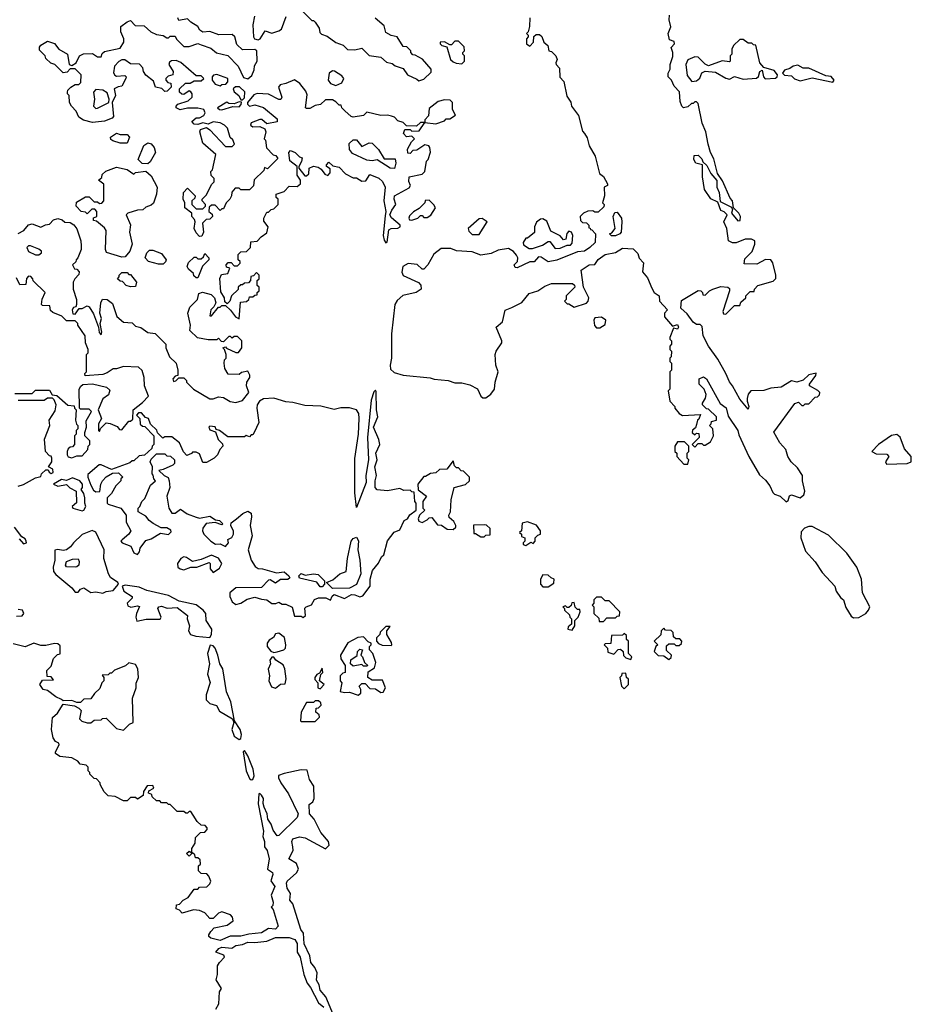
# Model space of a CAD drawing. Extents: x 1862350 to 2057294, y 212041 to 437318.
# Tile 199 of 256: x 1998563 to 2003729, y 301922 to 307625. Entities that reach past the tile are written whole.
import ezdxf

# ---------------------------------------------------------------- set-up
doc = ezdxf.new("R2010")
doc.units = 0

msp = doc.modelspace()

# ---------------------------------------------------------------- linework, layer by layer
at = {"layer": '0CON10XD'}
for points in [[(2000205, 307670), (2000255, 307620), (2000265, 307620), (2000275, 307610), (2000297.5, 307575), (2000301.7, 307551.7), (2000311.7, 307541.7), (2000345, 307530), (2000395, 307492.5), (2000437, 307477), (2000461.7, 307451.7), (2000505, 307450), (2000545, 307460), (2000588.3, 307418.3), (2000655, 307407.5), (2000688.3, 307378.3), (2000721.7, 307371.7), (2000738.3, 307358.3), (2000785, 307342.5), (2000810, 307305), (2000865, 307280), (2000875, 307270), (2000905, 307280), (2000948.3, 307321.7), (2000948.3, 307338.3), (2000896.4, 307396.4), (2000855, 307420), (2000841.7, 307421.7), (2000830, 307435), (2000830, 307445), (2000807, 307467), (2000785, 307470), (2000750, 307525), (2000715, 307532.5), (2000685, 307550), (2000675, 307590), (2000623.6, 307633.6)], [(2002485, 305280), (2002478.3, 305261.7), (2002461.7, 305248.3), (2002460, 305235), (2002475, 305220), (2002485, 305230), (2002498.3, 305228.3), (2002500, 305205), (2002460, 305165), (2002475, 305150), (2002495, 305170), (2002515, 305170), (2002525, 305160), (2002535, 305160), (2002565, 305180), (2002582.5, 305215), (2002580, 305255), (2002560, 305275), (2002570, 305285), (2002571.7, 305298.3), (2002600, 305305), (2002600, 305325), (2002555, 305370), (2002541.7, 305371.7), (2002520, 305395), (2002520, 305405), (2002537, 305433), (2002540, 305455), (2002530, 305485), (2002500, 305515), (2002500, 305545), (2002525, 305557.5), (2002542.5, 305545), (2002622.7, 305402.7), (2002656.9, 305376.9), (2002668, 305328), (2002725, 305246.7), (2002730.9, 305220.9), (2002787.5, 305095), (2002849.3, 304989.3), (2002885, 304958.8), (2002908.8, 304925), (2002926.1, 304886.1), (2002936.4, 304876.4), (2002970, 304865), (2003005, 304832.5), (2003015, 304840), (2003023.3, 304866.7), (2003035, 304873.3), (2003085, 304856.7), (2003106.3, 304873.7), (2003112.8, 304895), (2003098.6, 304955), (2003099.4, 304985), (2003070.3, 305030.3), (2003032.7, 305065), (2003013.4, 305095), (2003002.6, 305135), (2002967.9, 305175), (2002933.6, 305236.4), (2003055, 305402.5), (2003075, 305410), (2003095, 305390), (2003105, 305390), (2003115, 305400), (2003135, 305400), (2003171.7, 305438.3), (2003185, 305440), (2003198.3, 305451.7), (2003200, 305465), (2003188.3, 305478.3), (2003140, 305505), (2003140, 305515), (2003176.1, 305563.9), (2003178.3, 305578.3), (2003135, 305568.1), (2003102.9, 305537.1), (2003065.8, 305525.8), (2003035, 305532.5), (2002975, 305497.5), (2002915, 305490), (2002875, 305477.5), (2002800, 305475), (2002783.3, 305456.7), (2002778.3, 305431.7), (2002777.5, 305415), (2002787.5, 305385), (2002785, 305370), (2002735, 305427.5), (2002694.2, 305504.2), (2002675, 305526.7), (2002655.6, 305575.6), (2002608.6, 305658.6), (2002554, 305735), (2002523.8, 305795), (2002518.3, 305848.3), (2002505, 305860), (2002485, 305860), (2002465, 305873.3), (2002431.2, 305921.2), (2002394, 305954), (2002398.3, 305998.3), (2002495, 306057.5), (2002510, 306055), (2002520, 306045), (2002521.7, 306031.7), (2002535, 306030), (2002560, 306055), (2002580, 306065), (2002625, 306078.8), (2002665.8, 306075.8), (2002675, 306067.5), (2002676, 306055), (2002637.5, 305935), (2002641.7, 305921.7), (2002655, 305920), (2002705, 305970), (2002735, 305970), (2002741.7, 305988.3), (2002770, 306015), (2002770, 306025), (2002795, 306050), (2002818.3, 306051.7), (2002820, 306065), (2002840, 306085), (2002928.8, 306111.2), (2002944.3, 306125.7), (2002944.4, 306145.6), (2002926.1, 306216.1), (2002915, 306233.8), (2002885, 306236.2), (2002835, 306210), (2002761.7, 306211.7), (2002765, 306240), (2002807, 306283), (2002823.3, 306325), (2002822.5, 306345), (2002803.6, 306353.6), (2002766.4, 306353.6), (2002715, 306332.5), (2002693, 306333), (2002670, 306345), (2002660, 306415), (2002643.3, 306455), (2002662.5, 306495), (2002645, 306512.5), (2002625, 306520), (2002608.3, 306568.3), (2002567, 306587), (2002531.7, 306641.7), (2002520, 306715), (2002520, 306785), (2002480, 306795), (2002470, 306815), (2002471.7, 306838.3), (2002495, 306840), (2002515, 306820), (2002521.7, 306801.7), (2002545, 306780), (2002567.5, 306735), (2002603, 306693), (2002603.3, 306655), (2002616.7, 306625), (2002621.7, 306571.7), (2002688.3, 306538.3), (2002692.5, 306525), (2002687.5, 306505), (2002725, 306460), (2002737.5, 306462.5), (2002738.8, 306485), (2002730, 306505), (2002700, 306535), (2002693.3, 306575), (2002680.5, 306590.5), (2002635, 306692.5), (2002606.7, 306735), (2002585, 306820), (2002566.7, 306855), (2002552, 306905), (2002538.8, 306975), (2002516.7, 307025), (2002495, 307140), (2002485, 307150), (2002475, 307150), (2002465, 307140), (2002455, 307140), (2002435, 307120), (2002410, 307115), (2002400, 307125), (2002390.7, 307150.7), (2002387, 307207), (2002355, 307240), (2002340, 307275), (2002320, 307295), (2002320, 307315), (2002331.7, 307338.3), (2002332.5, 307365), (2002347.7, 307412.3), (2002348, 307435), (2002337, 307463), (2002357.5, 307485), (2002355, 307498.8), (2002328.3, 307508.3), (2002321.2, 307545), (2002335.8, 307584.2), (2002326.7, 307625), (2002328.3, 307651.7)], [(1999431.7, 305671.7), (1999470, 305635), (1999480, 305595), (1999480, 305565), (1999465, 305560), (1999450, 305545), (1999455, 305530), (1999467, 305533), (1999485, 305550), (1999515, 305550), (1999530, 305535), (1999530, 305525), (1999570, 305485), (1999665, 305428.8), (1999685, 305428.8), (1999715, 305440), (1999745, 305437.5), (1999783, 305413), (1999815, 305407.5), (1999855, 305420), (1999890, 305465), (1999877.5, 305505), (1999880, 305525), (1999897, 305553), (1999897, 305567), (1999885, 305590), (1999848.3, 305581.7), (1999835, 305570), (1999771.7, 305571.7), (1999752.5, 305605), (1999747.5, 305635), (1999750, 305655), (1999760, 305665), (1999760, 305685), (1999750, 305715), (1999740, 305725), (1999755, 305730), (1999761.7, 305721.7), (1999815, 305697.5), (1999831.7, 305698.3), (1999850, 305725), (1999850, 305765), (1999825, 305790), (1999805, 305790), (1999795, 305780), (1999785, 305790), (1999775, 305790), (1999745, 305760), (1999731.7, 305761.7), (1999715, 305780), (1999705, 305770), (1999655, 305770), (1999593, 305783), (1999550, 305825), (1999553.8, 305855), (1999536.7, 305925), (1999549.3, 305960.7), (1999593.8, 306005), (1999601.2, 306038.8), (1999623, 306047), (1999673.6, 306033.6), (1999692.5, 306015), (1999700, 305985), (1999688.3, 305961.7), (1999670, 305945), (1999665, 305910), (1999675, 305910), (1999715, 305960), (1999725, 305960), (1999735, 305970), (1999755, 305970), (1999785, 305942.5), (1999813.6, 305903.6), (1999835, 305892.5), (1999841.7, 305988.3), (1999877, 305993), (1999890, 306005), (1999895, 306020), (1999915, 306020), (1999925, 306030), (1999938.3, 306031.7), (1999940, 306045), (1999950, 306055), (1999950, 306075), (1999940, 306085), (1999940, 306115), (1999950, 306125), (1999950, 306145), (1999935, 306160), (1999918.3, 306141.7), (1999901.7, 306138.3), (1999900, 306115), (1999888.3, 306101.7), (1999865, 306100), (1999855, 306090), (1999845, 306090), (1999830, 306075), (1999828.3, 306061.7), (1999790, 306025), (1999780, 305995), (1999765, 305980), (1999751.7, 305991.7), (1999750, 306015), (1999728.3, 306048.3), (1999723, 306127), (1999731.7, 306148.3), (1999770, 306155), (1999780, 306185), (1999761.7, 306191.7), (1999760, 306205), (1999771.7, 306218.3), (1999788.3, 306218.3), (1999805, 306200), (1999825, 306200), (1999840, 306215), (1999840, 306225), (1999830, 306235), (1999830, 306265), (1999845, 306280), (1999878.3, 306281.7), (1999900, 306305), (1999901.7, 306338.3), (1999938.3, 306341.7), (1999961.7, 306368.3), (1999995, 306390), (2000002.5, 306425), (1999978.3, 306458.3), (1999977.5, 306475), (1999995, 306510), (2000005, 306510), (2000020, 306525), (2000035, 306530), (2000060, 306555), (2000060, 306585), (2000050, 306595), (2000050, 306615), (2000095, 306630), (2000125, 306660), (2000171.7, 306658.3), (2000190, 306675), (2000190, 306695), (2000170, 306725), (2000170, 306775), (2000128.3, 306808.3), (2000122.5, 306855), (2000133, 306867), (2000160, 306855), (2000185, 306830), (2000200, 306825), (2000197, 306803), (2000180, 306775), (2000180, 306765), (2000215, 306720), (2000225, 306720), (2000238.3, 306731.7), (2000240, 306765), (2000265, 306777.5), (2000291.7, 306771.7), (2000310, 306760), (2000330.7, 306730.7), (2000348.3, 306721.7), (2000361.7, 306738.3), (2000361.7, 306761.7), (2000340, 306775), (2000340, 306785), (2000355, 306800), (2000378.3, 306778.3), (2000415, 306770), (2000451.7, 306731.7), (2000495, 306710), (2000515, 306710), (2000545, 306690), (2000568.3, 306691.7), (2000592.5, 306727.5), (2000645, 306707.5), (2000665, 306687.5), (2000681.2, 306655), (2000673.3, 306575), (2000683.8, 306515), (2000681.7, 306488.3), (2000668.8, 306375), (2000675, 306347.5), (2000685, 306332.5), (2000693, 306337), (2000702.7, 306407.3), (2000715, 306416), (2000755, 306416.7), (2000767.5, 306425), (2000767.5, 306435), (2000717.3, 306477.3), (2000708.8, 306495), (2000718.8, 306521.2), (2000743.3, 306555), (2000733.8, 306585), (2000734.2, 306605.8), (2000819.3, 306650.7), (2000827.5, 306665), (2000818.3, 306688.3), (2000820, 306715), (2000895, 306730), (2000910, 306745), (2000920, 306805), (2000930, 306815), (2000943, 306857), (2000940, 306885), (2000933.6, 306893.6), (2000910.7, 306899.3), (2000865, 306870), (2000841.7, 306868.3), (2000825, 306850), (2000811.7, 306851.7), (2000810, 306875), (2000833, 306917), (2000850, 306935), (2000835, 306950), (2000805, 306947.5), (2000787.5, 306965), (2000795, 306990), (2000825, 306990), (2000835, 306980), (2000878.3, 306981.7), (2000910, 307030), (2000885, 307030), (2000861.7, 307008.3), (2000805, 307010), (2000785, 307030), (2000755, 307040), (2000735, 307060), (2000717, 307067), (2000695, 307072.5), (2000655, 307070), (2000575, 307090), (2000555, 307070), (2000495, 307060), (2000483.6, 307063.6), (2000447, 307097), (2000430, 307115), (2000425, 307130), (2000415, 307130), (2000395, 307150), (2000375, 307160), (2000335, 307160), (2000307, 307133), (2000275, 307127.5), (2000245, 307110), (2000225, 307110), (2000220, 307115), (2000229.3, 307189.3), (2000220.7, 307210.7), (2000185.8, 307255.8), (2000155, 307276.7), (2000105, 307256.2), (2000072.5, 307247.5), (2000063.3, 307235), (2000083, 307177), (2000076.7, 307163.3), (2000065, 307163.3), (2000005, 307193.8), (1999938.3, 307198.3), (1999920.3, 307189.7), (1999882.5, 307145), (1999882.5, 307135), (1999895, 307123.3), (1999925, 307132), (1999975, 307115.6), (2000055, 307050), (2000055, 307032.5), (1999995, 307022.5), (1999966.1, 307046.1), (1999955, 307046.7), (1999905, 307027.5), (1999900, 307015), (1999913.6, 307003.6), (1999955, 307006.7), (1999983, 306993), (1999990, 306975), (1999980, 306935), (1999987, 306927), (1999993, 306883), (2000031.7, 306841.7), (2000048.3, 306838.3), (2000058.3, 306821.7), (1999998.3, 306761.7), (1999981.7, 306768.3), (1999978.3, 306751.7), (1999921.7, 306698.3), (1999917, 306663), (1999895, 306640), (1999845, 306640), (1999835, 306650), (1999811.7, 306648.3), (1999793, 306627), (1999790, 306605), (1999780, 306585), (1999760, 306565), (1999745, 306530), (1999735, 306530), (1999725, 306520), (1999695, 306550), (1999675, 306550), (1999661.7, 306538.3), (1999660, 306515), (1999678.3, 306498.3), (1999680, 306485), (1999665, 306470), (1999643, 306467), (1999623, 306447), (1999627.5, 306395), (1999618.3, 306371.7), (1999605, 306370), (1999585, 306390), (1999573.3, 306415), (1999580, 306455), (1999577, 306467), (1999560, 306485), (1999560, 306505), (1999520, 306535), (1999520, 306565), (1999510, 306585), (1999512.5, 306625), (1999535, 306650), (1999580, 306605), (1999578.3, 306591.7), (1999560, 306575), (1999560, 306555), (1999585, 306530), (1999625, 306530), (1999640, 306545), (1999640, 306555), (1999620, 306575), (1999620, 306585), (1999645, 306610), (1999675, 306670), (1999690, 306685), (1999690, 306705), (1999673, 306723), (1999670, 306745), (1999680, 306755), (1999700, 306845), (1999625, 306910), (1999607.5, 306975), (1999611.7, 306988.3), (1999645, 307000), (1999665, 306987.5), (1999755, 306890), (1999795, 306890), (1999807.5, 306905), (1999798.3, 306928.3), (1999782.5, 306942.5), (1999767, 306997), (1999750, 307015), (1999725, 307027.5), (1999685, 307032.5), (1999655, 307020), (1999625, 307027.5), (1999595, 307017.5), (1999575, 307020), (1999560, 307035), (1999585, 307056.7), (1999605, 307057.5), (1999629.3, 307070.7), (1999637.5, 307085), (1999630, 307105), (1999595, 307113.3), (1999535, 307113.3), (1999493.3, 307103.3), (1999470, 307115), (1999470, 307125), (1999480, 307135), (1999540, 307155), (1999563, 307177), (1999562.5, 307195), (1999555, 307207.5), (1999545, 307212.5), (1999515, 307192.5), (1999503, 307193), (1999490, 307205), (1999490, 307225), (1999523, 307257), (1999551.7, 307258.3), (1999575, 307270), (1999615, 307270), (1999630, 307285), (1999615, 307300), (1999585, 307300), (1999497, 307377), (1999469.3, 307389.3), (1999443, 307387), (1999431.7, 307378.3), (1999427.5, 307365), (1999452.5, 307325), (1999450, 307305), (1999423, 307297), (1999410, 307285), (1999410, 307275), (1999421.7, 307261.7), (1999438.3, 307258.3), (1999440, 307235), (1999418.3, 307211.7), (1999405, 307210), (1999387, 307227), (1999350, 307235), (1999338.3, 307268.3), (1999293.6, 307303.6), (1999280, 307325), (1999277, 307347), (1999258.3, 307368.3), (1999205, 307370), (1999171.7, 307391.7), (1999155, 307392.5), (1999137, 307383), (1999112.5, 307355), (1999107, 307317), (1999113.6, 307303.6), (1999125, 307298.8), (1999171.7, 307301.7), (1999180, 307295), (1999177.5, 307285), (1999155, 307240), (1999133, 307237), (1999110, 307225), (1999117.5, 307185), (1999100, 307145), (1999107.5, 307065), (1999100, 307055), (1999055, 307037.5), (1998985, 307030), (1998933, 307043), (1998905, 307060), (1998890, 307095), (1998862.5, 307125), (1998852.5, 307145), (1998850, 307185), (1998840, 307195), (1998840, 307205), (1998843, 307217), (1998860, 307235), (1998885, 307250), (1998905, 307250), (1998918.3, 307261.7), (1998920, 307305), (1998885, 307340), (1998855, 307340), (1998838.3, 307321.7), (1998815, 307317.5), (1998767.5, 307365), (1998743, 307373), (1998715, 307400), (1998710, 307415), (1998678.3, 307448.3), (1998677.5, 307465), (1998685, 307477.5), (1998725, 307500), (1998765, 307487.5), (1998790, 307455), (1998840, 307425), (1998850, 307365), (1998865, 307360), (1998890, 307375), (1998910, 307415), (1998933, 307427), (1998985, 307430), (1999015, 307410), (1999035, 307410), (1999041.7, 307428.3), (1999055, 307440), (1999145, 307460), (1999166.7, 307495), (1999166.7, 307515), (1999150, 307555), (1999150, 307585), (1999185, 307612.5), (1999205, 307620), (1999231.7, 307591.7), (1999285, 307590), (1999323.9, 307553.9), (1999355, 307540), (1999395, 307532.5), (1999415, 307520), (1999425, 307520), (1999435, 307530), (1999465, 307530), (1999471.7, 307511.7), (1999515, 307470), (1999545, 307470), (1999595, 307487.5), (1999615, 307480)], [(1999615, 307480), (1999670.7, 307460.7), (1999703, 307433), (1999768.3, 307418.3), (1999830, 307355), (1999860.7, 307290.7), (1999885, 307283.3), (1999908.3, 307301.7), (1999922.5, 307335), (1999923, 307357), (1999940, 307385), (1999937.5, 307445), (1999925, 307452.5), (1999855, 307450), (1999821.7, 307481.7), (1999810, 307525), (1999795, 307540), (1999717, 307537), (1999665, 307556.7), (1999623.6, 307553.6), (1999607.5, 307565), (1999595.9, 307585.9), (1999555, 307610), (1999535, 307630), (1999485, 307620), (1999480, 307635)], [(1999923.3, 307645), (1999913.3, 307595), (1999917.5, 307525), (1999923.3, 307513.3), (1999945, 307507.5), (1999956.4, 307513.6), (1999985, 307560), (2000025, 307547.5), (2000065, 307560), (2000079.3, 307570.7), (2000107, 307643)], [(2001520, 307635), (2001517.5, 307585), (2001510, 307555), (2001500, 307545), (2001510, 307535), (2001510, 307525), (2001500, 307515), (2001500, 307485), (2001518.3, 307471.7), (2001540, 307495), (2001541.7, 307528.3), (2001555, 307540), (2001575, 307540), (2001588.3, 307528.3), (2001600, 307495), (2001622.5, 307475), (2001630, 307445), (2001645, 307440), (2001670, 307415), (2001677.5, 307395), (2001670, 307375), (2001672.5, 307365), (2001690, 307345), (2001693, 307293), (2001717, 307267), (2001732.5, 307182.5), (2001757, 307147), (2001760, 307125), (2001800.7, 307070.7), (2001825, 306980), (2001836.4, 306966.4), (2001851.7, 306941.7), (2001862.5, 306895), (2001897.5, 306835), (2001922.5, 306735), (2001946.4, 306716.4), (2001970, 306675), (2001970, 306665), (2001950, 306655), (2001952.5, 306605), (2001940, 306565), (2001950, 306555), (2001948.3, 306541.7), (2001915, 306510), (2001895, 306510), (2001885, 306517.5), (2001855, 306516.7), (2001830, 306505), (2001810, 306485), (2001811.7, 306461.7), (2001825, 306450), (2001848.3, 306448.3), (2001860, 306435), (2001860, 306420), (2001868.3, 306418.3), (2001870, 306410), (2001878.3, 306408.3), (2001900, 306385), (2001896.7, 306335), (2001867.5, 306305), (2001835, 306284), (2001795, 306280), (2001675, 306232.5), (2001625, 306222.5), (2001585, 306250), (2001568.3, 306251.7), (2001545, 306222.5), (2001518.3, 306221.7), (2001445, 306187.5), (2001435, 306190), (2001427.5, 306205), (2001446.7, 306225), (2001448.8, 306245), (2001442, 306262), (2001425, 306283.3), (2001395, 306300), (2001335, 306290), (2001295, 306270), (2001235, 306261.2), (2001185, 306280), (2001095, 306286.2), (2001060.7, 306300.7), (2001005, 306300), (2000962.9, 306267.1), (2000927.5, 306205), (2000905, 306180), (2000895, 306180), (2000866.4, 306206.4), (2000815, 306213.8), (2000782.5, 306195), (2000777, 306163), (2000785, 306142.5), (2000873, 306103), (2000887, 306087), (2000890, 306065), (2000860, 306045), (2000783, 306027), (2000751.1, 305998.9), (2000737.5, 305975), (2000718, 305805), (2000716.7, 305665), (2000708.9, 305625), (2000711.8, 305601.8), (2000732.2, 305582.2), (2000785, 305567.1), (2000940.7, 305550.7), (2000965, 305542.2), (2001045, 305534.5), (2001085, 305521.1), (2001125, 305521.8), (2001170.7, 305510.7), (2001216.6, 305486.6), (2001235, 305443.8), (2001245.9, 305435.9), (2001265, 305435.8), (2001293.6, 305456.4), (2001314, 305485), (2001317.5, 305525), (2001335.7, 305585), (2001322, 305625), (2001318, 305685), (2001324, 305705), (2001355.9, 305754.1), (2001356.2, 305765), (2001324.2, 305845), (2001361.2, 305875), (2001377, 305943), (2001415, 305958.8), (2001472.3, 305987.7), (2001515, 306038.8), (2001565.7, 306054.3), (2001605, 306081.2), (2001645, 306098), (2001767, 306097), (2001778.3, 306088.3), (2001780, 306075), (2001730, 306025), (2001730, 306005), (2001720, 305995), (2001735, 305980), (2001745, 305980), (2001775, 305960), (2001847, 305983), (2001857.5, 305995), (2001860, 306015), (2001830, 306075), (2001816.7, 306175), (2001862.5, 306205), (2001895, 306206.7), (2001915, 306236), (2001955, 306264.2), (2002015, 306276.7), (2002055, 306302.5), (2002117, 306297), (2002145, 306270), (2002153, 306243), (2002177, 306217), (2002172.5, 306165), (2002200.7, 306130.7), (2002225, 306070), (2002240, 306045), (2002267.5, 306025), (2002270, 305995), (2002317.5, 305945), (2002300, 305925), (2002300, 305905), (2002345, 305850), (2002375, 305860), (2002380, 305845), (2002375, 305832.5), (2002351.7, 305838.3), (2002330, 305785), (2002330, 305775), (2002340, 305765), (2002340, 305745), (2002330, 305735), (2002330, 305715), (2002340, 305705), (2002337, 305673), (2002330, 305665), (2002330, 305645), (2002340, 305635), (2002340, 305595), (2002330, 305585), (2002330, 305485), (2002320, 305475), (2002330, 305415), (2002360, 305385), (2002360, 305375), (2002383.6, 305343.6), (2002403, 305333), (2002508.3, 305338.3), (2002498.3, 305311.7), (2002490, 305305), (2002485, 305280)], [(2001125, 307370), (2001140, 307385), (2001140, 307415), (2001130, 307425), (2001130, 307435), (2001140, 307445), (2001138.3, 307468.3), (2001105, 307500), (2001085, 307500), (2001065, 307480), (2001055, 307480), (2001025, 307497.5), (2001000, 307495), (2001000, 307485), (2001010, 307475), (2001038.3, 307468.3), (2001060, 307395), (2001075, 307380), (2001093, 307373), (2001125, 307370)], [(2002457.5, 307267.5), (2002485, 307270), (2002504.1, 307285.9), (2002515, 307316.7), (2002535, 307326.7), (2002595, 307321.2), (2002655, 307285.8), (2002675, 307280.8), (2002705, 307295.6), (2002755, 307280.4), (2002833.3, 307286.7), (2002843.3, 307296.7), (2002851.2, 307325), (2002865, 307332.5), (2002873.3, 307293.3), (2002883, 307283), (2002943.3, 307286.7), (2002952.5, 307295), (2002953.3, 307305), (2002935, 307331.2), (2002875, 307347.5), (2002852.5, 307375), (2002828.3, 307478.3), (2002815, 307480), (2002805, 307490), (2002785, 307490), (2002755, 307510), (2002735, 307510), (2002700, 307475), (2002690, 307455), (2002690, 307425), (2002680, 307415), (2002680, 307385), (2002675, 307380), (2002633.6, 307386.4), (2002555, 307357.5), (2002535, 307367.5), (2002495, 307408.8), (2002475, 307410), (2002435, 307393.3), (2002422, 307365), (2002431.2, 307301.2), (2002457.5, 307267.5)], [(2000395, 307243.8), (2000430, 307260), (2000441.2, 307285), (2000429.4, 307299.4), (2000387.1, 307327.1), (2000375, 307329.2), (2000355.4, 307314.6), (2000350.6, 307275), (2000365, 307255.7), (2000395, 307243.8)], [(2003275, 307262.5), (2003282.5, 307275), (2003265.9, 307295.9), (2003235, 307300), (2003135, 307343.3), (2003103.6, 307343.6), (2003071.7, 307361.7), (2003045, 307356.7), (2003025, 307342.5), (2002995, 307332.5), (2002982.5, 307315), (2002995, 307303.3), (2003035, 307300), (2003052.5, 307282.5), (2003085, 307271.2), (2003155, 307288.8), (2003275, 307262.5)], [(1999725, 307242.5), (1999735, 307250), (1999758.3, 307251.7), (1999770, 307265), (1999770, 307285), (1999705, 307306.7), (1999686.4, 307303.6), (1999677.5, 307295), (1999677.5, 307275), (1999695, 307252.5), (1999725, 307242.5)], [(1999005, 307110), (1999015, 307112.5), (1999080, 307145), (1999082.5, 307165), (1999070.7, 307200.7), (1999045, 307217.5), (1999005, 307220), (1998990, 307205), (1998997.5, 307165), (1998990, 307125), (1999005, 307110)], [(1999855, 307160), (1999866.7, 307173.3), (1999867.7, 307207.7), (1999836.1, 307236.1), (1999813, 307237), (1999800, 307225), (1999806.4, 307206.4), (1999833.3, 307185), (1999845, 307160), (1999855, 307160)], [(1999735, 307103.8), (1999798.3, 307121.7), (1999835, 307120), (1999847, 307133), (1999847.5, 307147.5), (1999835, 307150), (1999805, 307137.5), (1999775, 307140), (1999763, 307147), (1999710, 307115), (1999720, 307105), (1999735, 307103.8)], [(2000975, 307022.5), (2001025, 307040), (2001035, 307050), (2001055, 307050), (2001088.3, 307071.7), (2001070, 307105), (2001070, 307145), (2001058.3, 307158.3), (2001025, 307160), (2000988.3, 307151.7), (2000935, 307110), (2000931.7, 307068.3), (2000910, 307045), (2000910, 307030), (2000975, 307022.5)], [(1999185, 306910), (1999145, 306910), (1999103, 306923), (1999091.7, 306931.7), (1999090, 306945), (1999125, 306967.5), (1999145, 306960), (1999185, 306960), (1999200, 306945), (1999185, 306910)], [(1999305, 306790), (1999273, 306793), (1999250, 306815), (1999283, 306897), (1999305, 306912.5), (1999325, 306906.2), (1999343.3, 306885), (1999350, 306855), (1999318.8, 306801.2), (1999305, 306790)], [(2000735, 306762.5), (2000710, 306765), (2000635, 306812.5), (2000605, 306807.5), (2000575, 306810.6), (2000490.8, 306850.8), (2000474, 306874), (2000472.3, 306907.7), (2000495, 306930), (2000515, 306930), (2000545, 306890), (2000588.3, 306911.7), (2000605, 306910), (2000643, 306873), (2000675, 306820), (2000738.3, 306818.3), (2000742.5, 306795), (2000735, 306762.5)], [(1999155, 306250), (1999066.7, 306276.7), (1999060, 306295), (1999063.8, 306405), (1999055, 306420), (1999008.3, 306458.3), (1998991.7, 306461.7), (1998991.7, 306478.3), (1999010, 306485), (1999010, 306515), (1998998.3, 306528.3), (1998981.7, 306528.3), (1998955, 306500), (1998945, 306510), (1998920, 306515), (1998890, 306545), (1998891.7, 306568.3), (1998945, 306600), (1998965, 306600), (1998995, 306570), (1999015, 306570), (1999025, 306560), (1999038.3, 306561.7), (1999050, 306575), (1999051.7, 306671.7), (1999020, 306695), (1999038.3, 306711.7), (1999041.7, 306728.3), (1999061.7, 306748.3), (1999125, 306770), (1999185, 306757.5), (1999225, 306730), (1999235, 306740), (1999295, 306747.5), (1999325, 306720), (1999360, 306655), (1999356.1, 306613.9), (1999338.3, 306561.7), (1999325, 306550), (1999295, 306540), (1999277, 306523), (1999245, 306522.5), (1999190, 306505), (1999180, 306495), (1999206.1, 306436.1), (1999200, 306395), (1999214.2, 306325), (1999201.2, 306285), (1999175, 306252.5), (1999155, 306250)], [(2000835, 306463.3), (2000870, 306475), (2000885, 306490), (2000895, 306490), (2000905, 306480), (2000925, 306480), (2000945, 306492.5), (2000972.5, 306535), (2000963, 306553), (2000935, 306580), (2000911.7, 306578.3), (2000910, 306565), (2000878.3, 306531.7), (2000845, 306512.5), (2000821.7, 306488.3), (2000817.5, 306475), (2000822.5, 306465), (2000835, 306463.3)], [(2001993, 306373), (2001980, 306385), (2001995, 306390), (2002012.5, 306415), (2002002.5, 306485), (2002011.7, 306508.3), (2002025, 306510), (2002050, 306475), (2002052.5, 306455), (2002047.5, 306395), (2002040, 306385), (2002015, 306373.3), (2001993, 306373)], [(1998555, 306386.7), (1998587.5, 306405), (1998613.9, 306436.1), (1998635, 306442.5), (1998685, 306422.5), (1998713, 306437), (1998735, 306440), (1998760, 306465), (1998785, 306473.3), (1998810, 306465), (1998825, 306452.5), (1998855, 306450), (1998876.4, 306436.4), (1998893.6, 306413.6), (1998916.7, 306345), (1998920, 306315), (1998918.8, 306295), (1998900, 306245), (1998890, 306235), (1998888.3, 306221.7), (1998870, 306205), (1998881.7, 306181.7), (1998895, 306180), (1998907.5, 306165), (1998905, 306150), (1998882.5, 306125), (1998873.3, 306105), (1998873.3, 306065), (1998892.5, 306005), (1998892.5, 305975), (1998888.3, 305961.7), (1998875, 305957.5), (1998867.5, 305945), (1998871.7, 305921.7), (1998885, 305920), (1998908.3, 305951.7), (1998925, 305952.5), (1998955, 305967.5), (1998965, 305962.5), (1998991.7, 305921.7), (1999020, 305845), (1999023, 305813), (1999035, 305800), (1999040, 305815), (1999030, 305865), (1999037.5, 305895), (1999027.5, 305925), (1999033.3, 305985), (1999043.9, 306006.1), (1999070, 306005), (1999100.7, 305980.7), (1999126.4, 305906.4), (1999165, 305872.5), (1999215, 305870), (1999235, 305850), (1999265, 305842.5), (1999305, 305812.5), (1999348.3, 305808.3), (1999410, 305745), (1999410, 305725), (1999431.7, 305671.7)], [(2001225, 306380), (2001272.5, 306455), (2001243, 306473), (2001225, 306472.5), (2001162.5, 306415), (2001165, 306400), (2001185, 306380), (2001225, 306380)], [(2001665, 306300), (2001695, 306302.5), (2001735, 306320), (2001755, 306320), (2001765, 306330), (2001767.5, 306375), (2001760, 306395), (2001745, 306400), (2001733, 306387), (2001727, 306353), (2001715, 306350), (2001694.1, 306374.1), (2001640.7, 306400.7), (2001617.5, 306457.5), (2001595, 306471.2), (2001580.5, 306469.5), (2001557.5, 306452.5), (2001546, 306425), (2001547, 306393), (2001505, 306360), (2001495, 306360), (2001480, 306335), (2001481.7, 306321.7), (2001515, 306300), (2001535, 306300), (2001591.7, 306318.3), (2001625, 306340), (2001635, 306340), (2001665, 306300)], [(1998675, 306262.5), (1998690, 306275), (1998690, 306285), (1998675, 306296.7), (1998625, 306316.2), (1998614.1, 306315.9), (1998603.9, 306306.1), (1998615, 306283.3), (1998655, 306262.5), (1998675, 306262.5)], [(1999368.3, 306208.3), (1999310, 306225), (1999290, 306245), (1999300, 306275), (1999315, 306290), (1999335, 306290), (1999385, 306270), (1999412.5, 306235), (1999408.3, 306221.7), (1999395, 306210), (1999368.3, 306208.3)], [(1999595, 306130), (1999585, 306130), (1999571.7, 306141.7), (1999570, 306155), (1999540.7, 306180.7), (1999533.6, 306196.4), (1999541.7, 306218.3), (1999575, 306250), (1999585, 306250), (1999595, 306240), (1999615, 306240), (1999628.3, 306251.7), (1999635, 306270), (1999660, 306245), (1999660, 306235), (1999621.7, 306198.3), (1999595, 306130)], [(1998535, 305460), (1998635, 305460), (1998655, 305480), (1998735, 305480), (1998751.7, 305451.7), (1998778.3, 305448.3), (1998843, 305393), (1998878.3, 305388.3), (1998880, 305375), (1998890, 305365), (1998887.5, 305305), (1998892.5, 305282.5), (1998900, 305275), (1998900, 305255), (1998890, 305245), (1998890, 305225), (1998880, 305215), (1998880, 305165), (1998868.3, 305151.7), (1998855, 305150), (1998845, 305140), (1998837.5, 305125), (1998837.5, 305105), (1998845, 305092.5), (1998865, 305087.5), (1998895, 305100), (1998925, 305100), (1998957.5, 305135), (1998960, 305155), (1998970, 305165), (1998970, 305185), (1998940, 305215), (1998940, 305235), (1998950, 305265), (1998948.3, 305301.7), (1998980, 305355), (1998965, 305370), (1998915, 305370), (1998910, 305375), (1998907.5, 305485), (1998917, 305503), (1998928.3, 305511.7), (1998985, 305516.7), (1999067, 305497), (1999085, 305480), (1999078.3, 305451.7), (1999045, 305430), (1999017.5, 305365), (1999037.5, 305315), (1999020, 305285), (1999020, 305245), (1999025, 305240), (1999031.7, 305258.3), (1999065, 305290), (1999087, 305287), (1999128.3, 305268.3), (1999141.7, 305251.7), (1999155, 305250), (1999195, 305300), (1999205, 305300), (1999218.3, 305311.7), (1999220, 305365), (1999275, 305407.5), (1999310, 305445), (1999286.7, 305505), (1999283.6, 305553.6), (1999272.5, 305592.5), (1999251.7, 305611.7), (1999165, 305616.7), (1999125, 305602.5), (1999105, 305602.5), (1999070.7, 305579.3), (1999045, 305570), (1998941.7, 305561.7), (1998940, 305575), (1998950, 305585), (1998950, 305685), (1998960, 305695), (1998960, 305715), (1998943.6, 305753.6), (1998942.5, 305795), (1998900, 305855), (1998900, 305865), (1998885, 305880), (1998835, 305880), (1998808.3, 305908.3), (1998755, 305930), (1998741.7, 305941.7), (1998738.3, 305968.3), (1998695, 305970), (1998690, 305975), (1998693.6, 306006.4), (1998710, 306045), (1998641.7, 306111.7), (1998640, 306125), (1998628.3, 306138.3), (1998615, 306140), (1998603, 306127), (1998598.3, 306091.7), (1998565, 306090), (1998545, 306130)], [(1999205, 306077.5), (1999180, 306085), (1999158.3, 306108.3), (1999145, 306110), (1999130, 306125), (1999140, 306135), (1999140, 306145), (1999155, 306160), (1999185, 306160), (1999195, 306150), (1999205, 306150), (1999240, 306105), (1999235, 306080), (1999205, 306077.5)], [(2001925, 305840), (2001955, 305860), (2001960, 305885), (2001935, 305902.5), (2001895, 305897.5), (2001890, 305885), (2001893, 305853), (2001905, 305840), (2001925, 305840)], [(1998555, 304922.5), (1998585, 304933.3), (1998655, 304972.5), (1998685, 304980), (1998690, 304995), (1998715, 305017.5), (1998728.3, 305018.3), (1998733.6, 305003.6), (1998745, 304996.7), (1998757.5, 305002.5), (1998755, 305022.5), (1998730, 305035), (1998750, 305065), (1998750, 305085), (1998746.4, 305096.4), (1998735, 305100), (1998712.5, 305125), (1998707.5, 305195), (1998737.5, 305275), (1998733.3, 305305), (1998769.7, 305360.3), (1998774.4, 305394.4), (1998763.8, 305423.8), (1998753, 305433), (1998725, 305432.5), (1998705, 305420), (1998555, 305420)], [(2000205, 304162.5), (2000220, 304175), (2000215, 304216.2), (2000223.8, 304225), (2000254.6, 304235.4), (2000272.3, 304267.7), (2000295, 304277.5), (2000336.4, 304276.4), (2000365, 304263.3), (2000373.9, 304286.1), (2000385, 304296.7), (2000445, 304272.5), (2000485, 304295.6), (2000505, 304294.6), (2000535, 304282.5), (2000551.4, 304288.6), (2000593.3, 304345), (2000593.3, 304385), (2000606.7, 304435), (2000642.2, 304477.8), (2000660, 304515), (2000673.6, 304526.4), (2000693.9, 304606.1), (2000733.6, 304656.4), (2000765, 304670), (2000790, 304725), (2000810, 304735), (2000823.6, 304756.4), (2000860, 304785), (2000860, 304825), (2000852.5, 304835), (2000848.3, 304888.3), (2000835, 304890), (2000825, 304900), (2000788.3, 304898.3), (2000765, 304910), (2000695, 304896.7), (2000635, 304902.5), (2000622.5, 304915), (2000622.5, 304955), (2000630, 304985), (2000620, 305035), (2000634, 305075), (2000626.2, 305115), (2000650, 305165), (2000644.1, 305194.1), (2000613.3, 305265), (2000638, 305325), (2000631.2, 305365), (2000629.3, 305469.3), (2000625, 305480), (2000615, 305470), (2000600.5, 305420.5), (2000578, 305205), (2000584.2, 305075), (2000568, 304985), (2000570, 304945), (2000515, 304800), (2000504.4, 304885), (2000505.6, 305084.4), (2000526, 305225), (2000530.8, 305315), (2000529.2, 305345), (2000515.6, 305365.6), (2000475, 305377.5), (2000423, 305377), (2000385, 305366.7), (2000307.3, 305387.3), (2000215, 305391.2), (2000145, 305408.8), (2000105, 305412), (2000035, 305433.8), (1999975, 305428.8), (1999952.5, 305415), (1999940, 305395), (1999936.7, 305375), (1999948.8, 305291.2), (1999922.5, 305235), (1999915, 305220), (1999905, 305220), (1999895, 305210), (1999875, 305217.5), (1999865, 305210), (1999768.3, 305208.3), (1999720, 305245), (1999701.7, 305251.7), (1999695, 305267.5), (1999665, 305270), (1999660, 305265), (1999665, 305250), (1999698.3, 305238.3), (1999713.3, 305193.3), (1999738.3, 305168.3), (1999740, 305155), (1999722.5, 305135), (1999710, 305105), (1999690, 305085), (1999645, 305060), (1999625, 305060), (1999605, 305110), (1999585, 305120), (1999565, 305120), (1999558.3, 305111.7), (1999531.7, 305101.7), (1999511.7, 305121.7), (1999490, 305175), (1999445, 305210), (1999405, 305210), (1999391.7, 305201.7), (1999361.7, 305231.7), (1999358.3, 305248.3), (1999321.7, 305281.7), (1999310, 305315), (1999291.7, 305321.7), (1999268.3, 305348.3), (1999251.7, 305348.3), (1999240, 305335), (1999260, 305315), (1999261.7, 305281.7), (1999275, 305270), (1999288.3, 305268.3), (1999340, 305215), (1999340, 305165), (1999330, 305155), (1999328.3, 305141.7), (1999287, 305103), (1999255, 305100), (1999225, 305070), (1999215, 305070), (1999201.7, 305058.3), (1999095, 305020), (1999035, 305047.5), (1999023, 305047), (1998958.3, 304991.7), (1998957.5, 304975), (1998975, 304930), (1998990.7, 304900.7), (1999005, 304890), (1999028.3, 304891.7), (1999032.5, 304935), (1999042.5, 304955), (1999065, 304977.5), (1999101.7, 304998.3), (1999135, 305000), (1999160, 304975), (1999150, 304965), (1999150, 304955), (1999120, 304925), (1999095, 304880), (1999070, 304855), (1999070, 304825), (1999075, 304820), (1999150, 304795), (1999180, 304755), (1999180, 304715), (1999207.5, 304665), (1999196.2, 304645), (1999156.7, 304613.3), (1999150, 304605), (1999157.5, 304595), (1999207.5, 304575), (1999225, 304538), (1999245, 304528.1), (1999257.9, 304542.1), (1999262.1, 304565), (1999295, 304608.6), (1999325, 304618.8), (1999378.3, 304651.7), (1999425, 304642.5), (1999441.7, 304658.3), (1999439.3, 304669.3), (1999415, 304682.5), (1999383, 304683), (1999336.4, 304706.4), (1999312.5, 304725), (1999295, 304750), (1999250, 304775), (1999250, 304795), (1999260, 304805), (1999270, 304835), (1999288.3, 304851.7), (1999321.7, 304928.3), (1999350, 304955), (1999340, 304965), (1999337, 304987), (1999330, 304995), (1999332.5, 305035), (1999320, 305065), (1999325, 305080), (1999355, 305110), (1999405, 305110), (1999415, 305100), (1999437, 305097), (1999460, 305075), (1999460, 305055), (1999450, 305045), (1999395, 305020), (1999370, 305015), (1999400, 304985), (1999423, 304973), (1999430, 304955), (1999432.5, 304915), (1999416.7, 304865), (1999426.7, 304795), (1999445, 304767.5), (1999465, 304767.5), (1999495, 304790), (1999533, 304763), (1999585, 304743.3), (1999605, 304738.8), (1999665, 304750), (1999698.3, 304728.3), (1999720, 304725), (1999740, 304705), (1999735, 304700), (1999695, 304712.5), (1999643, 304707), (1999625, 304680), (1999622.5, 304665), (1999630, 304645), (1999670, 304605), (1999698.3, 304588.3), (1999725, 304590), (1999755, 304573.8), (1999772.5, 304595), (1999770, 304615), (1999793, 304627), (1999801.2, 304645), (1999803, 304663), (1999787.5, 304695), (1999788.3, 304711.7), (1999820, 304735), (1999856.7, 304765), (1999885, 304778.8), (1999905, 304767.5), (1999906.9, 304745), (1999898, 304695), (1999910.5, 304635), (1999887.5, 304555), (1999904.4, 304494.4), (1999927.3, 304457.3), (1999945, 304446.2), (1999970, 304445), (2000050.7, 304420.7), (2000095, 304428), (2000122.5, 304405), (2000127.5, 304392.5), (2000116.7, 304383.3), (2000075, 304383.3), (2000045, 304362), (2000015, 304381.2), (2000005, 304378.8), (1999965, 304336.7), (1999815, 304334), (1999780, 304305), (1999780.8, 304285), (1999795, 304253.3), (1999815, 304238.8), (1999845, 304246.2), (1999880.3, 304269.7), (1999925, 304281.2), (1999965, 304268), (1999995.9, 304265.9), (2000025, 304243.3), (2000046.4, 304243.6), (2000065, 304252.5), (2000085, 304240), (2000105, 304240), (2000141.7, 304221.7), (2000155, 304170), (2000195, 304170), (2000205, 304162.5)], [(2003585, 305050), (2003705, 305054), (2003728, 305065), (2003729.4, 305095), (2003690.3, 305140.3), (2003665, 305206.7), (2003645, 305223.3), (2003615, 305217.5), (2003540, 305165), (2003500, 305125), (2003525, 305110), (2003588.3, 305108.3), (2003600, 305095), (2003580, 305065), (2003585, 305050)], [(2002435, 305050), (2002440, 305075), (2002430, 305085), (2002430, 305115), (2002440, 305125), (2002440, 305155), (2002415, 305180), (2002375, 305180), (2002360, 305155), (2002360, 305125), (2002370, 305115), (2002370, 305095), (2002411.7, 305051.7), (2002435, 305050)], [(2001075, 304673.3), (2001090, 304685), (2001090, 304695), (2001078.3, 304718.3), (2001051.7, 304741.7), (2001050, 304755), (2001060, 304775), (2001062.5, 304845), (2001080, 304915), (2001147, 304933), (2001170, 304955), (2001170, 304975), (2001135, 305010), (2001121.7, 305011.7), (2001105, 305030), (2001095, 305030), (2001081.7, 305041.7), (2001075, 305070), (2001038.3, 305021.7), (2000995, 305020), (2000975, 305000), (2000943, 304997), (2000915, 304980), (2000905, 304980), (2000870, 304935), (2000871.7, 304901.7), (2000920, 304865), (2000900, 304835), (2000900, 304795), (2000910, 304785), (2000880, 304755), (2000872.5, 304735), (2000875, 304720), (2000895, 304712.5), (2000925, 304727.5), (2000935, 304740), (2000951.7, 304741.7), (2000985, 304700), (2001007, 304697), (2001040, 304675), (2001075, 304673.3)], [(1998925, 304780), (1998935, 304783.8), (1998946, 304805), (1998940, 304825), (1998941.2, 304855), (1998935, 304880), (1998920, 304905), (1998927.5, 304915), (1998926.7, 304935), (1998912.5, 304955), (1998869.3, 304970.7), (1998835, 304956.7), (1998805, 304961.2), (1998760, 304935), (1998785, 304923.3), (1998835, 304932.5), (1998854.2, 304914.2), (1998890, 304895), (1998893, 304827), (1998867.5, 304805), (1998871.2, 304795), (1998925, 304780)], [(1998559.3, 304619.3), (1998585, 304588.8), (1998603.3, 304595), (1998601.2, 304605), (1998595, 304617.5), (1998575, 304630), (1998532.5, 304685)], [(2001255, 304630), (2001265, 304640), (2001288.3, 304641.7), (2001288.3, 304678.3), (2001267, 304697), (2001255, 304700), (2001191.7, 304698.3), (2001195, 304650), (2001205, 304650), (2001235, 304630), (2001255, 304630)], [(2001495, 304580), (2001525, 304600), (2001538.3, 304591.7), (2001550, 304605), (2001550, 304625), (2001565, 304640), (2001580, 304645), (2001580, 304665), (2001558.3, 304698.3), (2001505, 304717.5), (2001475, 304710), (2001470, 304665), (2001460, 304655), (2001470, 304645), (2001471.7, 304631.7), (2001490, 304625), (2001490, 304605), (2001480, 304595), (2001480, 304585), (2001495, 304580)], [(2003395, 304161.4), (2003425, 304163.3), (2003465, 304186.2), (2003481.5, 304205), (2003488.9, 304225), (2003445.6, 304305), (2003440, 304385), (2003414.2, 304454.2), (2003355.5, 304535.5), (2003249.2, 304639.2), (2003155, 304689.1), (2003135, 304689.1), (2003110.1, 304679.9), (2003092, 304658), (2003088.8, 304625), (2003117.1, 304547.1), (2003172.2, 304485), (2003212.9, 304422.9), (2003286.2, 304345), (2003294.5, 304315), (2003319.1, 304279.1), (2003337.3, 304265), (2003350.9, 304220.9), (2003381.2, 304171.2), (2003395, 304161.4)], [(1999045, 304303.3), (1999065, 304313.1), (1999105, 304318.6), (1999136.7, 304355), (1999131.9, 304365), (1999090, 304395), (1999077.3, 304415), (1999051.2, 304505), (1999053.3, 304555), (1999005, 304656.7), (1998983.6, 304666.4), (1998925, 304642.5), (1998875, 304596), (1998858.1, 304571.9), (1998835, 304555.5), (1998815, 304550), (1998783.5, 304556.5), (1998767.3, 304552.7), (1998766.8, 304495), (1998756.6, 304455), (1998759.8, 304429.8), (1998771.9, 304411.9), (1998865, 304334.4), (1998885, 304308.6), (1998901.5, 304308.5), (1998915, 304327.5), (1998935, 304335.5), (1998975, 304307.8), (1999005, 304312.2), (1999045, 304303.3)], [(2000375, 304330), (2000340, 304365), (2000378.3, 304381.7), (2000417.5, 304415), (2000455, 304428.8), (2000462.5, 304505), (2000484, 304605), (2000495, 304620), (2000515, 304627.5), (2000525.8, 304605.8), (2000522, 304555), (2000534.3, 304495), (2000540.8, 304415), (2000515.4, 304354.6), (2000475, 304332), (2000375, 304330)], [(1999685, 304422.5), (1999721.7, 304448.3), (1999733.8, 304475), (1999716, 304506), (1999675, 304523.3), (1999615, 304498), (1999565, 304486.2), (1999530, 304510), (1999515, 304513.3), (1999496.2, 304503.8), (1999477.1, 304475), (1999480, 304455), (1999493.7, 304443.7), (1999515, 304439.5), (1999555, 304453.8), (1999590, 304455), (1999661.7, 304481.7), (1999667.5, 304475), (1999666.7, 304445), (1999685, 304422.5)], [(1998885, 304454.7), (1998835, 304455.7), (1998827.8, 304465), (1998833.8, 304486.2), (1998868.5, 304501.5), (1998901.7, 304501.7), (1998908, 304488), (1998905, 304466.2), (1998895, 304455.6), (1998885, 304454.7)], [(2000315, 304340), (2000305, 304340), (2000285, 304367.5), (2000185, 304390), (2000180, 304405), (2000195, 304416.7), (2000217, 304407), (2000265, 304416), (2000291.7, 304411.7), (2000330, 304375), (2000330, 304355), (2000315, 304340)], [(2001625, 304340), (2001658.3, 304361.7), (2001660, 304385), (2001641.7, 304391.7), (2001625, 304407.5), (2001595, 304410), (2001580, 304385), (2001580, 304355), (2001595, 304340), (2001625, 304340)], [(1999665, 304047.5), (1999675.4, 304065), (1999676.7, 304095), (1999643.6, 304145), (1999640.9, 304185), (1999626.1, 304205), (1999585.5, 304235.5), (1999487.9, 304257.9), (1999425, 304291.1), (1999299.2, 304319.2), (1999255, 304338.2), (1999175, 304350), (1999156.2, 304345), (1999165.8, 304315), (1999215.6, 304285), (1999215.5, 304274.5), (1999185.6, 304245), (1999190.2, 304230.2), (1999207.9, 304222.1), (1999245, 304230), (1999257, 304227), (1999240, 304185), (1999236.7, 304165), (1999241.7, 304141.7), (1999297, 304153), (1999377, 304153), (1999382.5, 304165), (1999363.3, 304215), (1999370, 304225), (1999385, 304228.8), (1999417, 304217), (1999475, 304220.8), (1999536, 304175), (1999533.8, 304155), (1999546.2, 304115), (1999541.9, 304085), (1999552.5, 304065), (1999583.9, 304053.9), (1999665, 304047.5)], [(2001765, 304090), (2001780, 304115), (2001780, 304145), (2001800, 304165), (2001810, 304195), (2001808.3, 304208.3), (2001795, 304210), (2001781.7, 304221.7), (2001775, 304250), (2001761.7, 304248.3), (2001758.3, 304231.7), (2001745, 304220), (2001735, 304220), (2001725, 304230), (2001710, 304225), (2001720, 304215), (2001720, 304205), (2001748.3, 304178.3), (2001750, 304165), (2001760, 304155), (2001760, 304125), (2001741.7, 304108.3), (2001740, 304095), (2001765, 304090)], [(2001945, 304140), (2001965, 304160), (2002015, 304160), (2002025, 304170), (2002038.3, 304171.7), (2002040, 304195), (2001978.3, 304258.3), (2001955, 304260), (2001935, 304280), (2001905, 304280), (2001890, 304265), (2001890, 304245), (2001880, 304235), (2001890, 304225), (2001890, 304185), (2001918.3, 304158.3), (2001920, 304140), (2001945, 304140)], [(1998545, 304170), (1998578.3, 304171.7), (1998587.5, 304185), (1998580, 304205), (1998555, 304210)], [(2000035, 303960), (2000055, 303963.3), (2000094.1, 303975.9), (2000103.3, 303985), (2000106, 304004), (2000097.7, 304047.7), (2000065, 304072.5), (2000045, 304067.5), (2000033.9, 304046.1), (2000008, 304032), (1999996.7, 304015), (1999997.5, 303995), (2000018.3, 303968.3), (2000035, 303960)], [(2000715, 304000), (2000720, 304005), (2000717, 304017), (2000690, 304065), (2000690, 304085), (2000710, 304110), (2000685, 304110), (2000651.7, 304078.3), (2000650, 304065), (2000630, 304045), (2000630, 304025), (2000641.7, 304011.7), (2000663, 304003), (2000715, 304000)], [(2002105, 303920), (2002110, 303935), (2002090, 303955), (2002090, 304025), (2002080, 304035), (2002078.3, 304058.3), (2002065, 304070), (2002055, 304060), (2001991.7, 304058.3), (2001988.3, 304011.7), (2001955, 304010), (2001950, 304005), (2001970, 303985), (2001971.7, 303961.7), (2002005, 303950), (2002031.7, 303978.3), (2002045, 303980), (2002060, 303965), (2002061.7, 303941.7), (2002075, 303930), (2002105, 303920)], [(2002325, 303920), (2002338.3, 303931.7), (2002340, 303945), (2002311.7, 303971.7), (2002311.7, 303998.3), (2002325, 304010), (2002355, 304010), (2002365, 304000), (2002385, 304000), (2002398.3, 304011.7), (2002400, 304025), (2002388.3, 304038.3), (2002365, 304040), (2002351.7, 304051.7), (2002350, 304075), (2002338.3, 304088.3), (2002305, 304090), (2002295, 304100), (2002280, 304085), (2002278.3, 304061.7), (2002240, 304025), (2002260, 304005), (2002250, 303995), (2002240, 303965), (2002261.7, 303941.7), (2002295, 303940), (2002325, 303920)], [(1999997.5, 302812.5), (2000008.8, 302765), (2000000, 302705), (2000027.5, 302685), (2000030, 302675), (2000018.3, 302638.3), (2000042.5, 302605), (2000020, 302555), (2000032.5, 302515), (2000030, 302495), (2000020, 302485), (2000031.7, 302471.7), (2000060, 302375), (2000045, 302357.5), (2000005, 302362.5), (1999965, 302336.7), (1999891.7, 302328.3), (1999845, 302316.2), (1999783.6, 302316.4), (1999725, 302292.5), (1999670, 302305), (1999660, 302315), (1999660, 302325), (1999670, 302345), (1999690, 302365), (1999765, 302380), (1999800, 302405), (1999797, 302427), (1999785, 302440), (1999735, 302457.5), (1999715, 302450), (1999685, 302420), (1999665, 302420), (1999635, 302452.5), (1999605, 302466.7), (1999570.7, 302469.3), (1999505, 302450), (1999488.3, 302468.3), (1999470, 302475), (1999471.7, 302498.3), (1999488.3, 302501.7), (1999510, 302525), (1999539.3, 302540.7), (1999575, 302590), (1999595, 302590), (1999605, 302600), (1999647, 302603), (1999665, 302620), (1999670, 302635), (1999660, 302665), (1999648.3, 302678.3), (1999615, 302680), (1999600, 302695), (1999600, 302725), (1999610, 302735), (1999608.3, 302758.3), (1999595, 302770), (1999581.7, 302771.7), (1999578.3, 302788.3), (1999565, 302800), (1999545, 302780), (1999530, 302795), (1999545, 302810), (1999560, 302800), (1999560, 302825), (1999580, 302855), (1999581.7, 302888.3), (1999611.7, 302918.3), (1999635, 302920), (1999650, 302935), (1999650, 302945), (1999638.3, 302958.3), (1999615, 302960), (1999591.7, 302981.7), (1999568.3, 303018.3), (1999555, 303040), (1999545, 303040), (1999535, 303030), (1999525, 303030), (1999515, 303040), (1999475, 303040), (1999435, 303080), (1999425, 303080), (1999415, 303090), (1999385, 303090), (1999375, 303100), (1999355, 303100), (1999330, 303125), (1999328.3, 303138.3), (1999310, 303145), (1999311.7, 303158.3), (1999340, 303175), (1999335, 303190), (1999301.7, 303188.3), (1999280, 303155), (1999278.3, 303131.7), (1999245, 303110), (1999235, 303120), (1999205, 303120), (1999185, 303100), (1999165, 303100), (1999117, 303127), (1999075, 303130), (1999053, 303153), (1999030, 303195), (1999030, 303205), (1999008.3, 303228.3), (1998995, 303230), (1998970, 303255), (1998970, 303265), (1998960, 303275), (1998960, 303295), (1998948.3, 303308.3), (1998913.3, 303313.3), (1998900, 303330), (1998865, 303350), (1998795, 303357.5), (1998770, 303375), (1998770, 303385), (1998792.5, 303425), (1998790, 303435), (1998770, 303445), (1998757.5, 303465), (1998747.5, 303515), (1998753, 303583), (1998781.7, 303608.3), (1998815, 303660), (1998881.7, 303651.7), (1998906.7, 303636.7), (1998920, 303625), (1998910, 303575), (1998923, 303563), (1998955, 303552.5), (1998975, 303552.5), (1998995, 303567.5), (1999035, 303570), (1999043, 303577), (1999065, 303580), (1999125, 303520), (1999165, 303510), (1999200, 303545), (1999220, 303555), (1999217.5, 303695), (1999237.5, 303755), (1999238.3, 303781.7), (1999252.5, 303815), (1999247.5, 303865), (1999235, 303890), (1999195, 303900), (1999176.7, 303883.3), (1999111.7, 303858.3), (1999095, 303840), (1999085, 303840), (1999075, 303830), (1999041.7, 303828.3), (1999050, 303815), (1999050, 303795), (1999040, 303785), (1999028.3, 303751.7), (1998997, 303723), (1998975, 303692.5), (1998935, 303690), (1998915, 303670), (1998895, 303670), (1998865, 303682.5), (1998815, 303680), (1998805, 303687.5), (1998773, 303703), (1998725, 303740), (1998700, 303745), (1998680, 303775), (1998695, 303800), (1998758.3, 303801.7), (1998745, 303820), (1998721.7, 303821.7), (1998720, 303855), (1998745, 303880), (1998760, 303925), (1998781.7, 303948.3), (1998798.3, 303951.7), (1998798.3, 303998.3), (1998785, 304010), (1998765, 304012.5), (1998715, 304000), (1998685, 304000), (1998645, 304013.3), (1998595, 303993.3), (1998525, 304010)], [(1999835, 303456), (1999845, 303461.2), (1999848.5, 303485), (1999841.6, 303515), (1999808.8, 303565), (1999786.3, 303675), (1999761.3, 303731.3), (1999740, 303865), (1999722.9, 303895), (1999711.8, 303945), (1999695, 303984.2), (1999685, 303998.6), (1999667.5, 304002.5), (1999651.2, 303955), (1999663.1, 303895), (1999650.8, 303835), (1999665.9, 303785.9), (1999643.6, 303715), (1999644.4, 303685), (1999665, 303664.3), (1999703.6, 303653.6), (1999720.5, 303620.5), (1999796.1, 303576.1), (1999804.4, 303555), (1999792.7, 303515), (1999805, 303476), (1999835, 303456)], [(2000525, 303712.5), (2000540, 303725), (2000540, 303745), (2000530, 303765), (2000545, 303780), (2000565, 303780), (2000591.7, 303751.7), (2000625, 303750), (2000655, 303727.5), (2000669.3, 303730.7), (2000682.5, 303755), (2000665, 303800), (2000605, 303800), (2000580, 303815), (2000581.7, 303848.3), (2000618.3, 303871.7), (2000627, 303903), (2000610, 303955), (2000590, 303975), (2000590, 303995), (2000600, 304005), (2000600, 304015), (2000581.7, 304021.7), (2000555, 304050), (2000523, 304047), (2000463.6, 304016.4), (2000422.5, 303945), (2000423, 303923), (2000450, 303885), (2000450, 303845), (2000435, 303840), (2000420, 303825), (2000420, 303795), (2000430, 303785), (2000420, 303735), (2000445, 303727.5), (2000475, 303730), (2000525, 303712.5)], [(2000575, 303880), (2000555, 303880), (2000545, 303890), (2000495, 303880), (2000480, 303895), (2000481.7, 303918.3), (2000518.3, 303941.7), (2000520, 303965), (2000535, 303980), (2000550, 303975), (2000540, 303945), (2000550, 303935), (2000561.7, 303901.7), (2000580, 303885), (2000575, 303880)], [(2000045, 303753.3), (2000075, 303775.7), (2000100.6, 303779.4), (2000107.9, 303807.9), (2000099.4, 303865), (2000088.9, 303888.9), (2000046.7, 303915), (2000035, 303932.5), (2000025, 303932.5), (2000012.5, 303915), (2000016.2, 303895), (2000003, 303863), (2000010, 303825), (2000007.1, 303795), (2000021.4, 303761.4), (2000045, 303753.3)], [(2000305, 303750), (2000327.5, 303775), (2000300, 303795), (2000308.3, 303831.7), (2000320, 303845), (2000315, 303870), (2000300, 303840), (2000285, 303832.5), (2000273.3, 303815), (2000274.1, 303804.1), (2000290, 303785), (2000290, 303755), (2000305, 303750)], [(2002065, 303750), (2002090, 303775), (2002090, 303805), (2002080, 303815), (2002075, 303840), (2002051.7, 303838.3), (2002050, 303825), (2002040, 303815), (2002050, 303765), (2002065, 303750)], [(2000275, 303560), (2000300, 303585), (2000298.3, 303598.3), (2000280, 303615), (2000281.7, 303638.3), (2000295, 303640), (2000310, 303655), (2000308.3, 303668.3), (2000295, 303680), (2000275, 303680), (2000265, 303670), (2000225, 303670), (2000193.3, 303615), (2000190, 303565), (2000195, 303560), (2000275, 303560)], [(1999905, 303222.5), (1999915, 303223.8), (1999922.2, 303245), (1999915.6, 303285), (1999885, 303362.5), (1999865, 303392.5), (1999857.5, 303385), (1999875.5, 303275), (1999895, 303230.8), (1999905, 303222.5)], [(2000380.7, 301859.3), (2000337.6, 301965), (2000304.8, 302004.8), (2000298.6, 302035), (2000282.2, 302062.2), (2000286.7, 302105), (2000274.1, 302135), (2000250, 302165), (2000245, 302204), (2000212.2, 302272.2), (2000207.3, 302335), (2000192.5, 302355), (2000145.4, 302505), (2000127.5, 302525), (2000132, 302565), (2000113.3, 302595), (2000110, 302625), (2000113.3, 302635), (2000166.5, 302683.5), (2000179.2, 302705), (2000167.1, 302737.1), (2000122.9, 302765), (2000147, 302813), (2000146, 302835), (2000140, 302865), (2000145, 302880), (2000185, 302892.5), (2000217, 302887), (2000335, 302822.5), (2000356.7, 302845), (2000353.3, 302865), (2000308.3, 302918.3), (2000268.6, 302995), (2000241.8, 303025), (2000240, 303080), (2000262.5, 303095), (2000270, 303115), (2000266.7, 303185), (2000243.3, 303225), (2000229.3, 303279.3), (2000195, 303280), (2000095, 303260), (2000063, 303247), (2000062.5, 303235), (2000076.2, 303205), (2000121.2, 303141.2), (2000177.5, 303025), (2000170.8, 303005), (2000065, 302900), (2000055, 302897.5), (2000031.1, 302931.1), (2000021.1, 302965), (2000001.5, 302995), (1999997.5, 303025), (1999979.5, 303065), (1999973.8, 303085), (1999975.6, 303115), (1999965, 303133.8), (1999955, 303143.3), (1999948.3, 303141.7), (1999944.1, 303084.1), (1999976, 302925), (1999972.5, 302895), (1999982.5, 302865), (1999982.5, 302835), (1999997.5, 302812.5)], [(1999700, 301895), (1999717.5, 301925), (1999720, 301995), (1999732.5, 302015), (1999702.5, 302065), (1999710, 302095), (1999710, 302145), (1999720, 302165), (1999750, 302195), (1999747, 302207), (1999700, 302225), (1999717.5, 302245), (1999735, 302253.3), (1999793, 302247), (1999815, 302262.5), (1999855, 302268.8), (1999885, 302283.3), (1999925, 302280), (1999995, 302288.8), (2000045, 302310), (2000125, 302309.2), (2000157.3, 302297.3), (2000171.2, 302275), (2000171.2, 302225), (2000188.6, 302195), (2000208.9, 302095), (2000228.8, 302045), (2000249.1, 302019.1), (2000295, 301931.4), (2000324.5, 301905)]]:
    msp.add_lwpolyline(points, dxfattribs=at)

doc.saveas('drawing.dxf')
